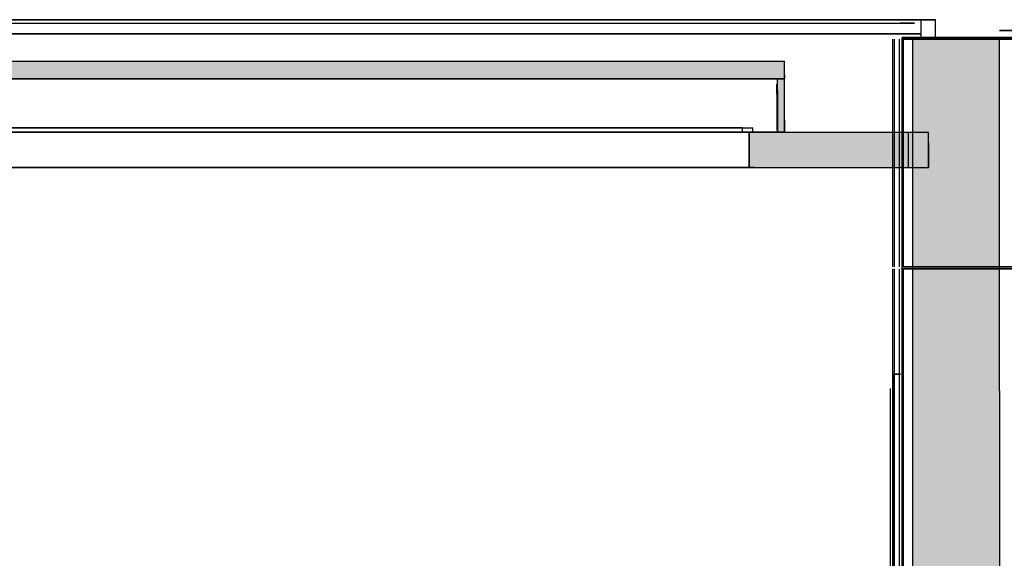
# Model space of a CAD drawing. Header units: millimetres. Extents: x -9985 to 240895, y -184894 to 39395.
# Tile 44 of 164: x 6912 to 9691, y -71654 to -70135. Entities that reach past the tile are written whole.
import ezdxf

# ---------------------------------------------------------------- set-up
doc = ezdxf.new("R2010")
doc.units = ezdxf.units.MM
for name, color, linetype in [('S-TAGLIO-ALTRO', 8, 'Continuous'), ('S-TAGLIO-CS', 9, 'Continuous'), ('S-TAGLIO-SOFF', 8, 'Continuous'), ('S-VISTA', 8, 'Continuous'), ('S-VISTA-ARREDI', 9, 'Continuous')]:
    doc.layers.add(name, color=color, linetype=linetype)

msp = doc.modelspace()

# ---------------------------------------------------------------- hatches: boundary and pattern name
at = {"layer": 'S-TAGLIO-ALTRO'}
msp.add_hatch(color=8, dxfattribs=at).paths.add_polyline_path([(9432, -73235), (9432, -72109), (9432, -70185), (9588, -70185), (9678, -70185), (9678, -71181), (9678, -73235), (9514, -73235), (9432, -73235)])
at = {"layer": 'S-TAGLIO-CS'}
for points in [[(9072, -70303), (9056, -70303), (9052, -70303), (6022, -70303), (1922, -70303), (1910, -70303), (1902, -70303), (1902, -70273), (1902, -70251), (6022, -70251), (9072, -70251), (9072, -70291), (9072, -70303)], [(9056, -70303), (9072, -70303), (9072, -70419), (9072, -70451), (9066, -70451), (9052, -70451), (9052, -70335), (9052, -70303), (9056, -70303)], [(8986, -70551), (8972, -70551), (8972, -70455), (8972, -70451), (8976, -70451), (8980, -70451), (8986, -70451), (9018, -70451), (9024, -70451), (9052, -70451), (9066, -70451), (9072, -70451), (9476, -70451), (9476, -70483), (9476, -70551), (9024, -70551), (9018, -70551), (8986, -70551)]]:
    msp.add_hatch(color=9, dxfattribs=at).paths.add_polyline_path(points)

# ---------------------------------------------------------------- linework, layer by layer
at = {"layer": 'S-TAGLIO-ALTRO'}
for p, q in [((9433, -72109.237), (9433, -70185)), ((9587.57, -70185), (9433, -70185)), ((9587.57, -70185), (9678, -70185)), ((9678, -71181.888), (9678, -70185)), ((9678, -71181.888), (9678, -73235))]:
    msp.add_line(p, q, dxfattribs=at)
at = {"layer": 'S-TAGLIO-CS'}
for p, q in [((6022.244, -70252), (9071, -70252)), ((9071, -70290.799), (9071, -70252)), ((9071, -70302), (6022.244, -70302)), ((9051, -70302), (9055.342, -70302)), ((9051, -70334.567), (9051, -70302)), ((9055.342, -70302), (9071, -70302)), ((9071, -70290.799), (9071, -70302)), ((9071, -70418.397), (9071, -70302)), ((9049, -70345.134), (9049, -70317)), ((9051, -70334.567), (9051, -70452)), ((9049, -70345.134), (9049, -70447)), ((9071, -70418.397), (9071, -70452)), ((8951, -70440), (8956.419, -70440)), ((8951, -70442.168), (8951, -70440)), ((8951, -70442.168), (8951, -70452)), ((8956.419, -70440), (8981, -70440)), ((8981, -70449.697), (8981, -70440)), ((8975.242, -70452), (8951, -70452)), ((8971, -70452), (8985.196, -70452)), ((8971, -70454.421), (8971, -70452)), ((8971, -70454.421), (8971, -70552)), ((8981, -70452), (8975.242, -70452)), ((8981, -70449.697), (8981, -70452)), ((8985.196, -70452), (9017.858, -70452)), ((9017.858, -70452), (9024.197, -70452)), ((9024.197, -70452), (9477, -70452)), ((9066.52, -70452), (9051, -70452)), ((9071, -70452), (9066.52, -70452)), ((9477, -70482.465), (9477, -70452)), ((9477, -70482.465), (9477, -70552)), ((8985.196, -70552), (8971, -70552)), ((8985.196, -70552), (9017.858, -70552)), ((9017.858, -70552), (9024.197, -70552)), ((9024.197, -70552), (9477, -70552))]:
    msp.add_line(p, q, dxfattribs=at)
at = {"layer": 'S-TAGLIO-SOFF'}
for p, q in [((6370.748, -70145), (7628.148, -70145)), ((7628.148, -70145), (9433, -70145)), ((10034.77, -70165), (9678, -70165))]:
    msp.add_line(p, q, dxfattribs=at)
at = {"layer": 'S-VISTA'}
for p, q in [((5989, -70135), (9457, -70135)), ((9457, -70135), (5989, -70135)), ((9457, -70135), (9497, -70135)), ((9497, -70135), (9457, -70135)), ((9457, -70185), (9457, -70135)), ((9457, -70185), (9457, -70135)), ((9457, -70175), (9457, -70135)), ((9457, -70175), (9457, -70135)), ((9497, -70185), (9497, -70135)), ((9497, -70185), (9497, -70135)), ((6088, -70145), (9438, -70145)), ((9438, -70145), (9398, -70145)), ((9398, -70145), (9433, -70145)), ((9678, -70165), (10208, -70165)), ((5989, -70175), (9457, -70175)), ((9457, -70175), (5989, -70175)), ((5989, -70175), (9457, -70175)), ((9457, -70175), (5989, -70175)), ((9377, -70832), (9377, -70190)), ((9377, -70832), (9377, -70190)), ((9377, -70832), (9377, -70190)), ((9377, -70832), (9377, -70190)), ((9381, -70832), (9381, -70190)), ((9381, -70832), (9381, -70190)), ((9381, -70832), (9381, -70190)), ((9381, -70832), (9381, -70190)), ((9395, -70832), (9395, -70190)), ((9395, -70832), (9395, -70190)), ((9395, -70832), (9395, -70190)), ((9395, -70832), (9395, -70190)), ((9403, -70185), (9433, -70185)), ((9568, -70185), (9403, -70185)), ((9403, -73235), (9403, -70185)), ((9403, -70185), (10273, -70185)), ((10273, -70185), (9403, -70185)), ((9403, -73235), (9403, -70185)), ((9403, -73235), (9403, -70185)), ((9403, -70832), (9403, -70190)), ((9403, -70832), (9403, -70190)), ((9835, -70190), (9403, -70190)), ((9403, -70832), (9403, -70190)), ((9403, -70832), (9403, -70190)), ((9407, -70832), (9407, -70190)), ((9407, -70190), (9831, -70190)), ((9407, -70832), (9407, -70190)), ((9558, -70185), (9433, -70185)), ((9433, -70185), (9558, -70185)), ((9673, -70185), (9433, -70185)), ((9678, -70185), (9433, -70185)), ((9438, -70185), (9558, -70185)), ((9453, -70185), (9533, -70185)), ((9618, -70185), (9558, -70185)), ((9558, -70185), (9668, -70185)), ((9558, -70185), (9673, -70185)), ((9628, -70185), (9568, -70185)), ((9668, -70185), (9618, -70185)), ((9673, -70185), (9628, -70185)), ((9908, -70185), (9678, -70185)), ((6555, -70252), (9071, -70252)), ((9071, -70302), (9071, -70252)), ((9071, -70302), (9071, -70252)), ((6555, -70302), (9071, -70302)), ((6555, -70302), (9071, -70302)), ((9051, -70302), (6560, -70302)), ((9051, -70452), (9051, -70302)), ((9051, -70452), (9051, -70302)), ((9071, -70452), (9071, -70302)), ((9071, -70452), (9071, -70302)), ((6578, -70440), (8981, -70440)), ((8951, -70440), (6586, -70440)), ((6555, -70452), (9071, -70452)), ((9051, -70452), (6560, -70452)), ((6578, -70452), (8981, -70452)), ((8971, -70452), (6581, -70452)), ((8951, -70452), (6586, -70452)), ((8971, -70552), (8971, -70452)), ((8971, -70552), (8971, -70452)), ((9034.143, -70452), (9388.943, -70452)), ((9421, -70452), (9477, -70452)), ((9421, -70552), (9421, -70452)), ((9477, -70552), (9477, -70452)), ((5993, -70552), (9388.943, -70552)), ((8971, -70552), (6581, -70552)), ((9421, -70552), (9477, -70552)), ((9835, -70832), (9403, -70832)), ((9407, -70832), (9831, -70832)), ((9377, -73225), (9377, -70838)), ((9377, -73225), (9377, -70838)), ((9377, -73225), (9377, -70838)), ((9377, -73225), (9377, -70838)), ((9381, -73225), (9381, -70838)), ((9381, -73225), (9381, -70838)), ((9381, -73225), (9381, -70838)), ((9381, -73225), (9381, -70838)), ((9395, -73225), (9395, -70838)), ((9395, -73225), (9395, -70838)), ((9395, -73225), (9395, -70838)), ((9395, -73225), (9395, -70838)), ((9403, -73225), (9403, -70838)), ((9403, -73225), (9403, -70838)), ((9835, -70838), (9403, -70838)), ((9403, -73225), (9403, -70838)), ((9403, -73225), (9403, -70838)), ((9407, -73225), (9407, -70838)), ((9407, -70838), (9831, -70838)), ((9407, -73225), (9407, -70838))]:
    msp.add_line(p, q, dxfattribs=at)
at = {"layer": 'S-VISTA-ARREDI'}
for p, q in [((9398, -71135), (9378, -71135)), ((9378, -71135), (9398, -71135)), ((9378, -72355), (9378, -71135)), ((9378, -72355), (9378, -71135)), ((9370, -72315), (9370, -71175)), ((9370, -72315), (9370, -71175)), ((9378, -72315), (9378, -71175)), ((9378, -72315), (9378, -71175))]:
    msp.add_line(p, q, dxfattribs=at)

doc.saveas('drawing.dxf')
